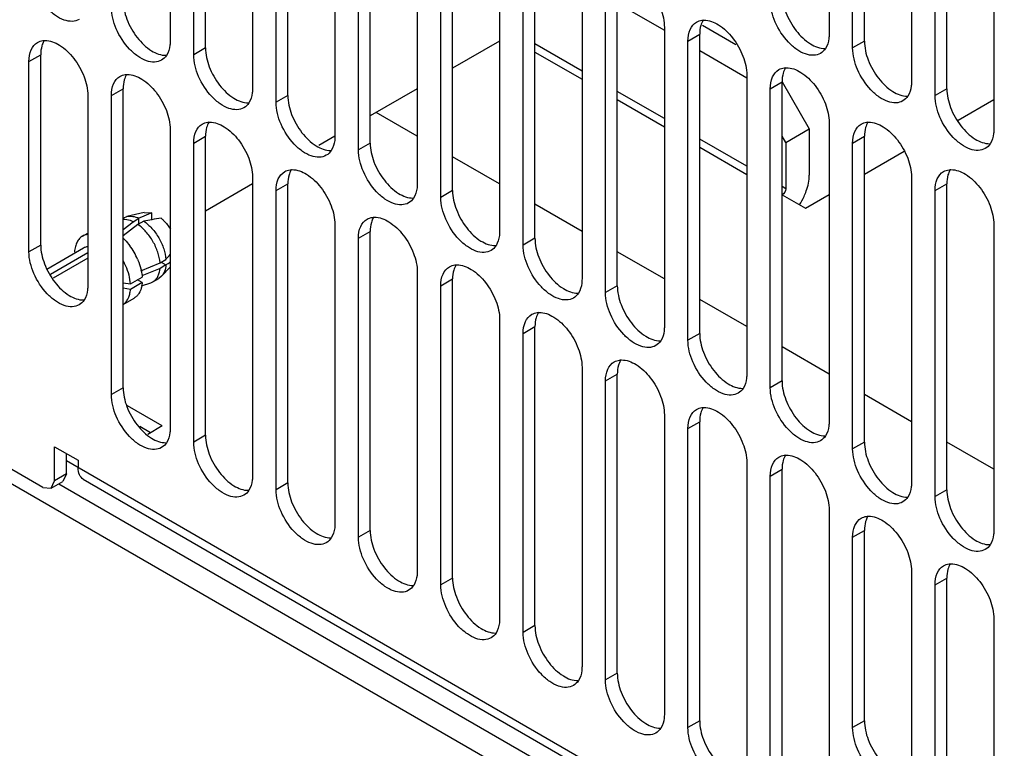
# Model space of a CAD drawing. Header units: millimetres. Extents: x 121 to 939, y 378 to 1102.
# Tile 3 of 19: x 160 to 219, y 454 to 498. Entities that reach past the tile are written whole.
import ezdxf

# ---------------------------------------------------------------- set-up
doc = ezdxf.new("R2010")
doc.units = ezdxf.units.MM
doc.header["$LTSCALE"] = 96.263008
doc.layers.get('0').update_dxf_attribs({"linetype": 'CONTINUOUS'})

msp = doc.modelspace()

# ---------------------------------------------------------------- linework, layer by layer
at = {"color": 7, "linetype": 'Continuous'}
for p, q in [((208.464, 514.939), (208.464, 496.976)), ((168.866, 514.53), (168.866, 496.567)), ((170.28, 495.75), (170.28, 513.713)), ((170.988, 496.159), (170.988, 514.122)), ((173.816, 511.672), (173.816, 493.709)), ((175.937, 493.301), (175.937, 511.264)), ((175.23, 492.893), (175.23, 510.856)), ((178.766, 508.815), (178.766, 490.851)), ((180.887, 490.443), (180.887, 508.406)), ((180.18, 490.035), (180.18, 507.998)), ((210.586, 496.567), (210.586, 507.998)), ((209.879, 496.159), (209.879, 507.59)), ((183.716, 505.957), (183.716, 487.994)), ((185.837, 487.586), (185.837, 505.549)), ((213.414, 505.549), (213.414, 494.118)), ((185.13, 487.177), (185.13, 505.14)), ((214.828, 493.301), (214.828, 504.733)), ((215.535, 493.71), (215.535, 505.141)), ((188.665, 503.099), (188.665, 485.136)), ((190.787, 484.728), (190.787, 502.691)), ((218.364, 502.691), (218.364, 491.26)), ((190.08, 484.32), (190.08, 502.283)), ((193.615, 500.241), (193.615, 482.278)), ((195.029, 481.462), (195.029, 499.425)), ((195.736, 481.87), (195.736, 499.833)), ((195.736, 498.852), (198.565, 497.219)), ((198.565, 497.384), (198.565, 479.421)), ((200.862, 497.526), (202.86, 496.373)), ((188.665, 496.566), (185.837, 494.933)), ((199.979, 496.567), (200.686, 496.976)), ((199.979, 478.604), (199.979, 496.567)), ((200.686, 479.012), (200.686, 496.976)), ((210.586, 496.567), (209.879, 496.159)), ((170.988, 496.159), (170.28, 495.75)), ((193.615, 494.77), (190.787, 496.403)), ((190.787, 495.913), (193.615, 494.28)), ((200.686, 495.995), (203.515, 494.362)), ((160.381, 495.342), (161.088, 495.75)), ((160.381, 483.911), (160.381, 495.342)), ((161.088, 484.319), (161.088, 495.75)), ((203.515, 494.526), (203.515, 476.563)), ((204.929, 493.71), (205.636, 494.118)), ((205.636, 476.155), (205.636, 494.118)), ((205.639, 494.12), (207.27, 491.296)), ((165.331, 493.301), (166.038, 493.709)), ((166.038, 475.746), (166.038, 493.709)), ((183.716, 493.709), (180.887, 492.076)), ((198.565, 491.912), (195.736, 493.545)), ((204.929, 475.747), (204.929, 493.71)), ((215.535, 493.71), (214.828, 493.301)), ((163.916, 493.301), (163.916, 481.87)), ((165.331, 475.338), (165.331, 493.301)), ((175.937, 493.301), (175.23, 492.893)), ((195.736, 493.055), (198.565, 491.422)), ((216.218, 491.825), (218.356, 493.059)), ((183.716, 490.851), (181.24, 492.28)), ((168.866, 491.26), (168.866, 473.297)), ((205.855, 490.479), (207.27, 491.296)), ((207.27, 491.296), (207.27, 488.52)), ((208.464, 491.668), (208.464, 473.705)), ((170.28, 490.443), (170.988, 490.851)), ((170.988, 472.888), (170.988, 490.851)), ((178.766, 490.851), (177.791, 490.288)), ((203.515, 489.054), (200.686, 490.687)), ((205.855, 490.479), (205.636, 490.859)), ((209.879, 490.444), (210.586, 490.852)), ((210.586, 472.481), (210.586, 490.852)), ((170.28, 472.48), (170.28, 490.443)), ((180.887, 490.443), (180.18, 490.035)), ((200.686, 490.197), (203.515, 488.565)), ((205.855, 490.479), (205.855, 487.703)), ((209.879, 472.072), (209.879, 490.444)), ((210.586, 488.573), (212.972, 489.951)), ((188.665, 487.993), (185.837, 489.626)), ((173.816, 488.402), (173.816, 470.439)), ((213.414, 488.402), (213.414, 470.031)), ((173.816, 487.993), (170.988, 486.36)), ((175.23, 487.585), (175.937, 487.994)), ((175.23, 469.622), (175.23, 487.585)), ((175.937, 470.031), (175.937, 487.994)), ((185.837, 487.586), (185.13, 487.177)), ((205.855, 487.703), (205.636, 487.83)), ((214.828, 487.586), (215.535, 487.994)), ((214.828, 469.215), (214.828, 487.586)), ((215.535, 469.623), (215.535, 487.994)), ((205.643, 487.336), (207.043, 486.528)), ((207.043, 486.528), (208.464, 487.348)), ((193.615, 485.135), (190.787, 486.768)), ((166.038, 485.927), (166.084, 485.954)), ((166.084, 485.954), (166.272, 486.029)), ((167.3, 486.281), (166.272, 486.029)), ((166.639, 485.72), (166.992, 485.924)), ((166.992, 485.597), (166.992, 485.924)), ((167.3, 486.281), (167.756, 486.254)), ((167.756, 485.84), (167.756, 486.254)), ((166.038, 485.256), (166.639, 485.72)), ((166.922, 485.556), (166.038, 484.875)), ((167.275, 485.761), (166.922, 485.556)), ((178.766, 485.544), (178.766, 467.581)), ((218.364, 485.545), (218.364, 467.173)), ((163.608, 484.854), (163.916, 485.032)), ((180.18, 484.728), (180.887, 485.136)), ((180.18, 466.765), (180.18, 484.728)), ((180.887, 467.173), (180.887, 485.136)), ((190.787, 484.728), (190.08, 484.32)), ((161.088, 484.319), (160.381, 483.911)), ((161.456, 482.878), (163.666, 484.154)), ((161.676, 482.567), (163.916, 483.861)), ((163.916, 483.534), (161.84, 482.335)), ((163.12, 483.922), (163.15, 483.856)), ((168.258, 483.241), (168.612, 483.445)), ((198.565, 482.278), (195.736, 483.911)), ((167.111, 482.769), (168.258, 483.241)), ((168.258, 482.914), (167.172, 482.467)), ((168.612, 483.119), (168.258, 482.914)), ((168.329, 483.282), (168.612, 483.119)), ((168.866, 482.988), (168.343, 482.442)), ((137.753, 482.441), (303.217, 386.912)), ((166.481, 481.981), (167.188, 482.389)), ((167.188, 482.063), (166.905, 482.226)), ((167.83, 482.113), (168.184, 482.317)), ((168.343, 482.442), (168.184, 482.317)), ((183.716, 482.686), (183.716, 464.723)), ((185.13, 481.87), (185.837, 482.278)), ((185.837, 464.315), (185.837, 482.278)), ((166.038, 482.05), (166.481, 481.981)), ((166.481, 481.655), (166.038, 481.724)), ((167.188, 482.063), (166.481, 481.655)), ((167.136, 481.867), (167.699, 482.054)), ((167.699, 482.054), (167.83, 482.113)), ((185.13, 463.907), (185.13, 481.87)), ((195.736, 481.87), (195.029, 481.462)), ((166.038, 480.749), (166.7, 481.131)), ((203.515, 479.42), (200.686, 481.053)), ((188.665, 479.829), (188.665, 461.866)), ((190.08, 479.012), (190.787, 479.421)), ((190.787, 461.458), (190.787, 479.421)), ((190.08, 461.049), (190.08, 479.012)), ((200.686, 479.012), (199.979, 478.604)), ((208.464, 476.562), (205.636, 478.195)), ((193.615, 476.971), (193.615, 459.008)), ((195.029, 476.155), (195.736, 476.563)), ((195.736, 458.6), (195.736, 476.563)), ((166.038, 475.746), (165.331, 475.338)), ((195.029, 458.192), (195.029, 476.155)), ((205.636, 476.155), (204.929, 475.747)), ((213.414, 473.705), (210.586, 475.338)), ((168.391, 473.448), (166.304, 474.653)), ((198.565, 474.113), (198.565, 456.15)), ((167.684, 473.04), (167.036, 473.414)), ((168.391, 473.448), (167.523, 472.947)), ((199.979, 473.297), (200.686, 473.705)), ((200.686, 455.742), (200.686, 473.705)), ((170.988, 472.888), (170.28, 472.48)), ((199.979, 455.334), (199.979, 473.297)), ((161.214, 469.754), (157.022, 472.174)), ((161.921, 472.203), (163.335, 471.387)), ((161.921, 470.162), (161.921, 472.203)), ((210.586, 472.481), (209.879, 472.072)), ((218.364, 470.847), (215.535, 472.48)), ((162.628, 470.57), (162.628, 471.795)), ((209.045, 444.547), (162.628, 471.346)), ((163.335, 471.387), (163.335, 470.937)), ((203.515, 471.256), (203.515, 453.293)), ((162.628, 470.57), (161.921, 470.162)), ((162.628, 470.57), (162.421, 470.112)), ((204.929, 470.439), (205.636, 470.848)), ((204.929, 452.476), (204.929, 470.439)), ((205.636, 452.884), (205.636, 470.848)), ((161.714, 469.704), (161.921, 470.162)), ((161.714, 469.704), (162.421, 470.112)), ((162.179, 469.972), (210.442, 442.108)), ((163.646, 470.251), (209.356, 443.861)), ((175.937, 470.031), (175.23, 469.622)), ((161.214, 469.754), (161.714, 469.704)), ((215.535, 469.623), (214.828, 469.215)), ((208.464, 468.398), (208.464, 450.435)), ((180.887, 467.173), (180.18, 466.765)), ((209.879, 466.765), (210.586, 467.173)), ((210.586, 455.742), (210.586, 467.173)), ((209.879, 455.334), (209.879, 466.765)), ((213.414, 464.724), (213.414, 453.293)), ((185.837, 464.315), (185.13, 463.907)), ((214.828, 463.907), (215.535, 464.316)), ((214.828, 452.476), (214.828, 463.907)), ((215.535, 452.885), (215.535, 464.316)), ((218.364, 461.866), (218.364, 450.435)), ((190.787, 461.458), (190.08, 461.049)), ((195.736, 458.6), (195.029, 458.192)), ((200.686, 455.742), (199.979, 455.334)), ((210.586, 455.742), (209.879, 455.334))]:
    msp.add_line(p, q, dxfattribs=at)
for centre, radius, start, end in [((203.351, 488.904), 3.975, 326.91713, 335.17853), ((175.649, 436.913), 49.56, 99.16449, 99.7281), ((173.962, 447.369), 38.969, 98.32246, 99.16385), ((163.152, 481.836), 4.097, 23.37676, 36.62299), ((130.267, 515.342), 49.877, 320.24521, 320.7047), ((162.488, 481.448), 4.05, 23.35182, 28.4945), ((148.793, 510.563), 33.852, 305.83444, 306.36747)]:
    msp.add_arc(centre, radius, start, end, dxfattribs=at)
for points, knots in [([(163.399, 497.872), (163.274, 497.8), (162.96, 497.719), (162.455, 497.82), (161.939, 498.102), (161.262, 498.702), (160.626, 499.685), (160.381, 500.611), (160.381, 501.057)], [0, 0, 0, 0, 0.08714, 0.186848, 0.304522, 0.438657, 0.730093, 1, 1, 1, 1]), ([(195.989, 500.686), (196.294, 500.691), (196.98, 500.416), (197.782, 499.623), (198.379, 498.573), (198.565, 497.768), (198.565, 497.384)], [0, 0, 0, 0, 0.203684, 0.462898, 0.74391, 1, 1, 1, 1]), ([(205.636, 499.425), (205.636, 499.04), (205.822, 498.234), (206.421, 497.183), (207.224, 496.39), (207.911, 496.116), (208.217, 496.123)], [0, 0, 0, 0, 0.256236, 0.53737, 0.796543, 1, 1, 1, 1]), ([(166.038, 499.016), (166.038, 498.632), (166.224, 497.825), (166.822, 496.774), (167.626, 495.981), (168.313, 495.707), (168.619, 495.714)], [0, 0, 0, 0, 0.256236, 0.53737, 0.796543, 1, 1, 1, 1]), ([(207.947, 495.831), (207.822, 495.759), (207.508, 495.679), (207.003, 495.78), (206.487, 496.061), (205.81, 496.662), (205.174, 497.644), (204.929, 498.57), (204.929, 499.017)], [0, 0, 0, 0, 0.08714, 0.186848, 0.304522, 0.438657, 0.730093, 1, 1, 1, 1]), ([(168.348, 495.422), (168.224, 495.35), (167.91, 495.27), (167.405, 495.371), (166.889, 495.653), (166.212, 496.253), (165.576, 497.236), (165.331, 498.161), (165.331, 498.608)], [0, 0, 0, 0, 0.08714, 0.186848, 0.304522, 0.438657, 0.730093, 1, 1, 1, 1]), ([(199.979, 496.567), (199.979, 496.806), (200.037, 497.25), (200.328, 497.614), (200.497, 497.712)], [0, 0, 0, 0, 0.550851, 1, 1, 1, 1]), ([(200.497, 497.712), (200.595, 497.768), (200.746, 497.817), (200.899, 497.828), (200.939, 497.829)], [0, 0, 0, 0, 0.739336, 1, 1, 1, 1]), ([(200.812, 497.659), (200.791, 497.61), (200.712, 497.39), (200.686, 497.154), (200.686, 496.976)], [0, 0, 0, 0, 0.230931, 1, 1, 1, 1]), ([(200.939, 497.829), (201.244, 497.834), (201.93, 497.558), (202.732, 496.766), (203.329, 495.715), (203.515, 494.91), (203.515, 494.526)], [0, 0, 0, 0, 0.203684, 0.462898, 0.74391, 1, 1, 1, 1]), ([(160.381, 495.342), (160.381, 495.581), (160.439, 496.024), (160.73, 496.389), (160.899, 496.486)], [0, 0, 0, 0, 0.550851, 1, 1, 1, 1]), ([(160.899, 496.486), (160.997, 496.543), (161.148, 496.592), (161.301, 496.603), (161.341, 496.603)], [0, 0, 0, 0, 0.739336, 1, 1, 1, 1]), ([(161.214, 496.434), (161.193, 496.385), (161.114, 496.165), (161.088, 495.929), (161.088, 495.75)], [0, 0, 0, 0, 0.230931, 1, 1, 1, 1]), ([(161.341, 496.603), (161.646, 496.608), (162.332, 496.333), (163.134, 495.54), (163.731, 494.49), (163.916, 493.685), (163.916, 493.301)], [0, 0, 0, 0, 0.203684, 0.462898, 0.74391, 1, 1, 1, 1]), ([(168.866, 496.567), (168.866, 496.484), (168.851, 496.189), (168.766, 495.89), (168.649, 495.711)], [0, 0, 0, 0, 0.277918, 1, 1, 1, 1]), ([(208.464, 496.976), (208.464, 496.893), (208.449, 496.598), (208.364, 496.299), (208.247, 496.12)], [0, 0, 0, 0, 0.277918, 1, 1, 1, 1]), ([(210.586, 496.567), (210.586, 496.183), (210.772, 495.377), (211.37, 494.325), (212.174, 493.532), (212.861, 493.259), (213.167, 493.265)], [0, 0, 0, 0, 0.256236, 0.53737, 0.796543, 1, 1, 1, 1]), ([(170.988, 496.159), (170.988, 495.774), (171.174, 494.968), (171.772, 493.916), (172.576, 493.123), (173.263, 492.85), (173.568, 492.856)], [0, 0, 0, 0, 0.256236, 0.53737, 0.796543, 1, 1, 1, 1]), ([(212.896, 492.974), (212.771, 492.902), (212.458, 492.821), (211.953, 492.922), (211.437, 493.204), (210.76, 493.804), (210.124, 494.787), (209.879, 495.713), (209.879, 496.159)], [0, 0, 0, 0, 0.08714, 0.186848, 0.304522, 0.438657, 0.730093, 1, 1, 1, 1]), ([(173.298, 492.565), (173.173, 492.493), (172.86, 492.412), (172.355, 492.513), (171.839, 492.795), (171.162, 493.395), (170.526, 494.378), (170.28, 495.304), (170.28, 495.75)], [0, 0, 0, 0, 0.08714, 0.186848, 0.304522, 0.438657, 0.730093, 1, 1, 1, 1]), ([(204.929, 493.71), (204.929, 493.948), (204.987, 494.392), (205.278, 494.757), (205.447, 494.854)], [0, 0, 0, 0, 0.550851, 1, 1, 1, 1]), ([(205.447, 494.854), (205.545, 494.911), (205.696, 494.96), (205.849, 494.97), (205.888, 494.971)], [0, 0, 0, 0, 0.739336, 1, 1, 1, 1]), ([(205.762, 494.802), (205.741, 494.752), (205.662, 494.533), (205.636, 494.297), (205.636, 494.118)], [0, 0, 0, 0, 0.230931, 1, 1, 1, 1]), ([(205.888, 494.971), (206.194, 494.976), (206.88, 494.701), (207.682, 493.908), (208.279, 492.857), (208.464, 492.052), (208.464, 491.668)], [0, 0, 0, 0, 0.203684, 0.462898, 0.74391, 1, 1, 1, 1]), ([(165.331, 493.301), (165.331, 493.54), (165.389, 493.983), (165.68, 494.348), (165.849, 494.445)], [0, 0, 0, 0, 0.550851, 1, 1, 1, 1]), ([(165.849, 494.445), (165.947, 494.502), (166.097, 494.551), (166.25, 494.561), (166.29, 494.562)], [0, 0, 0, 0, 0.739336, 1, 1, 1, 1]), ([(166.164, 494.393), (166.142, 494.343), (166.064, 494.124), (166.038, 493.888), (166.038, 493.709)], [0, 0, 0, 0, 0.230931, 1, 1, 1, 1]), ([(166.29, 494.562), (166.596, 494.567), (167.281, 494.292), (168.084, 493.499), (168.681, 492.449), (168.866, 491.644), (168.866, 491.26)], [0, 0, 0, 0, 0.203684, 0.462898, 0.74391, 1, 1, 1, 1]), ([(213.414, 494.118), (213.414, 494.036), (213.399, 493.74), (213.314, 493.441), (213.196, 493.262)], [0, 0, 0, 0, 0.277918, 1, 1, 1, 1]), ([(173.816, 493.709), (173.816, 493.627), (173.801, 493.332), (173.715, 493.033), (173.598, 492.854)], [0, 0, 0, 0, 0.277918, 1, 1, 1, 1]), ([(215.535, 493.71), (215.535, 493.325), (215.722, 492.519), (216.32, 491.467), (217.124, 490.674), (217.811, 490.401), (218.116, 490.407)], [0, 0, 0, 0, 0.256236, 0.53737, 0.796543, 1, 1, 1, 1]), ([(178.248, 489.707), (178.123, 489.635), (177.809, 489.554), (177.304, 489.655), (176.788, 489.937), (176.112, 490.538), (175.476, 491.52), (175.23, 492.446), (175.23, 492.893)], [0, 0, 0, 0, 0.08714, 0.186848, 0.304522, 0.438657, 0.730093, 1, 1, 1, 1]), ([(175.937, 493.301), (175.937, 492.916), (176.123, 492.11), (176.722, 491.058), (177.526, 490.266), (178.213, 489.992), (178.518, 489.998)], [0, 0, 0, 0, 0.256236, 0.53737, 0.796543, 1, 1, 1, 1]), ([(217.846, 490.116), (217.721, 490.044), (217.408, 489.963), (216.903, 490.064), (216.387, 490.346), (215.71, 490.946), (215.074, 491.929), (214.828, 492.855), (214.828, 493.301)], [0, 0, 0, 0, 0.08714, 0.186848, 0.304522, 0.438657, 0.730093, 1, 1, 1, 1]), ([(170.798, 491.587), (170.896, 491.644), (171.047, 491.693), (171.2, 491.704), (171.24, 491.704)], [0, 0, 0, 0, 0.739336, 1, 1, 1, 1]), ([(171.24, 491.704), (171.546, 491.709), (172.231, 491.434), (173.034, 490.641), (173.631, 489.591), (173.816, 488.786), (173.816, 488.402)], [0, 0, 0, 0, 0.203684, 0.462898, 0.74391, 1, 1, 1, 1]), ([(210.396, 491.588), (210.495, 491.645), (210.645, 491.694), (210.798, 491.704), (210.838, 491.705)], [0, 0, 0, 0, 0.739336, 1, 1, 1, 1]), ([(210.838, 491.705), (211.144, 491.71), (211.829, 491.435), (212.632, 490.642), (213.229, 489.591), (213.414, 488.787), (213.414, 488.402)], [0, 0, 0, 0, 0.203684, 0.462898, 0.74391, 1, 1, 1, 1]), ([(170.28, 490.443), (170.28, 490.682), (170.338, 491.126), (170.63, 491.49), (170.798, 491.587)], [0, 0, 0, 0, 0.550851, 1, 1, 1, 1]), ([(171.113, 491.535), (171.092, 491.486), (171.014, 491.266), (170.988, 491.03), (170.988, 490.851)], [0, 0, 0, 0, 0.230931, 1, 1, 1, 1]), ([(209.879, 490.444), (209.879, 490.682), (209.936, 491.126), (210.228, 491.491), (210.396, 491.588)], [0, 0, 0, 0, 0.550851, 1, 1, 1, 1]), ([(210.712, 491.536), (210.69, 491.486), (210.612, 491.267), (210.586, 491.031), (210.586, 490.852)], [0, 0, 0, 0, 0.230931, 1, 1, 1, 1]), ([(218.364, 491.26), (218.364, 491.178), (218.349, 490.883), (218.263, 490.584), (218.146, 490.405)], [0, 0, 0, 0, 0.277918, 1, 1, 1, 1]), ([(178.766, 490.851), (178.766, 490.769), (178.75, 490.474), (178.665, 490.175), (178.548, 489.996)], [0, 0, 0, 0, 0.277918, 1, 1, 1, 1]), ([(183.198, 486.849), (183.073, 486.777), (182.759, 486.697), (182.254, 486.798), (181.738, 487.079), (181.061, 487.68), (180.426, 488.663), (180.18, 489.588), (180.18, 490.035)], [0, 0, 0, 0, 0.08714, 0.186848, 0.304522, 0.438657, 0.730093, 1, 1, 1, 1]), ([(180.887, 490.443), (180.887, 490.059), (181.073, 489.252), (181.672, 488.201), (182.475, 487.408), (183.163, 487.134), (183.468, 487.141)], [0, 0, 0, 0, 0.256236, 0.53737, 0.796543, 1, 1, 1, 1]), ([(175.23, 487.585), (175.23, 487.824), (175.288, 488.268), (175.579, 488.632), (175.748, 488.73)], [0, 0, 0, 0, 0.550851, 1, 1, 1, 1]), ([(175.748, 488.73), (175.846, 488.786), (175.997, 488.835), (176.15, 488.846), (176.19, 488.847)], [0, 0, 0, 0, 0.739336, 1, 1, 1, 1]), ([(176.19, 488.847), (176.495, 488.852), (177.181, 488.577), (177.983, 487.784), (178.58, 486.733), (178.766, 485.928), (178.766, 485.544)], [0, 0, 0, 0, 0.203684, 0.462898, 0.74391, 1, 1, 1, 1]), ([(214.828, 487.586), (214.828, 487.825), (214.886, 488.268), (215.178, 488.633), (215.346, 488.73)], [0, 0, 0, 0, 0.550851, 1, 1, 1, 1]), ([(215.346, 488.73), (215.444, 488.787), (215.595, 488.836), (215.748, 488.847), (215.788, 488.847)], [0, 0, 0, 0, 0.739336, 1, 1, 1, 1]), ([(215.788, 488.847), (216.093, 488.852), (216.779, 488.577), (217.581, 487.784), (218.178, 486.734), (218.364, 485.929), (218.364, 485.545)], [0, 0, 0, 0, 0.203684, 0.462898, 0.74391, 1, 1, 1, 1]), ([(176.063, 488.677), (176.042, 488.628), (175.964, 488.408), (175.937, 488.173), (175.937, 487.994)], [0, 0, 0, 0, 0.230931, 1, 1, 1, 1]), ([(206.958, 487.235), (207.008, 487.343), (207.175, 487.752), (207.27, 488.196), (207.27, 488.52)], [0, 0, 0, 0, 0.267205, 1, 1, 1, 1]), ([(215.661, 488.678), (215.64, 488.629), (215.562, 488.409), (215.535, 488.173), (215.535, 487.994)], [0, 0, 0, 0, 0.230931, 1, 1, 1, 1]), ([(183.716, 487.994), (183.716, 487.911), (183.7, 487.616), (183.615, 487.317), (183.498, 487.138)], [0, 0, 0, 0, 0.277918, 1, 1, 1, 1]), ([(185.837, 487.586), (185.837, 487.201), (186.023, 486.395), (186.621, 485.343), (187.425, 484.55), (188.112, 484.277), (188.418, 484.283)], [0, 0, 0, 0, 0.256236, 0.53737, 0.796543, 1, 1, 1, 1]), ([(188.147, 483.992), (188.023, 483.92), (187.709, 483.839), (187.204, 483.94), (186.688, 484.222), (186.011, 484.822), (185.375, 485.805), (185.13, 486.731), (185.13, 487.177)], [0, 0, 0, 0, 0.08714, 0.186848, 0.304522, 0.438657, 0.730093, 1, 1, 1, 1]), ([(166.639, 485.72), (166.587, 485.744), (166.394, 485.823), (166.18, 485.859), (166.029, 485.844)], [0, 0, 0, 0, 0.274723, 1, 1, 1, 1]), ([(166.272, 486.029), (166.383, 486.056), (166.636, 486.06), (166.873, 485.98), (166.992, 485.924)], [0, 0, 0, 0, 0.464049, 1, 1, 1, 1]), ([(167.756, 486.254), (167.692, 486.228), (167.437, 486.121), (167.183, 486.009), (166.992, 485.924)], [0, 0, 0, 0, 0.24818, 1, 1, 1, 1]), ([(168.322, 485.928), (168.374, 485.883), (168.585, 485.689), (168.763, 485.461), (168.879, 485.277)], [0, 0, 0, 0, 0.239447, 1, 1, 1, 1]), ([(180.18, 484.728), (180.18, 484.966), (180.238, 485.41), (180.529, 485.775), (180.698, 485.872)], [0, 0, 0, 0, 0.550851, 1, 1, 1, 1]), ([(180.698, 485.872), (180.796, 485.929), (180.947, 485.978), (181.1, 485.988), (181.14, 485.989)], [0, 0, 0, 0, 0.739336, 1, 1, 1, 1]), ([(181.013, 485.82), (180.992, 485.77), (180.913, 485.551), (180.887, 485.315), (180.887, 485.136)], [0, 0, 0, 0, 0.230931, 1, 1, 1, 1]), ([(181.14, 485.989), (181.445, 485.994), (182.131, 485.719), (182.933, 484.926), (183.53, 483.876), (183.716, 483.071), (183.716, 482.686)], [0, 0, 0, 0, 0.203684, 0.462898, 0.74391, 1, 1, 1, 1]), ([(168.258, 483.241), (168.241, 483.46), (168.14, 483.912), (167.85, 484.549), (167.444, 485.119), (167.103, 485.432), (166.922, 485.556)], [0, 0, 0, 0, 0.240113, 0.500001, 0.759889, 1, 1, 1, 1]), ([(167.275, 485.761), (167.456, 485.636), (167.797, 485.323), (168.204, 484.753), (168.494, 484.116), (168.595, 483.664), (168.612, 483.445)], [0, 0, 0, 0, 0.240111, 0.499999, 0.759887, 1, 1, 1, 1]), ([(163.608, 484.854), (163.538, 484.813), (163.406, 484.707), (163.257, 484.489), (163.158, 484.221), (163.128, 484.025), (163.12, 483.922)], [0, 0, 0, 0, 0.222476, 0.45772, 0.715239, 1, 1, 1, 1]), ([(163.904, 484.955), (163.877, 484.951), (163.775, 484.931), (163.675, 484.893), (163.608, 484.854)], [0, 0, 0, 0, 0.255836, 1, 1, 1, 1]), ([(166.045, 484.732), (166.08, 484.698), (166.221, 484.556), (166.35, 484.402), (166.44, 484.28)], [0, 0, 0, 0, 0.244381, 1, 1, 1, 1]), ([(188.665, 485.136), (188.665, 485.054), (188.65, 484.759), (188.565, 484.46), (188.448, 484.28)], [0, 0, 0, 0, 0.277918, 1, 1, 1, 1]), ([(190.787, 484.728), (190.787, 484.343), (190.973, 483.537), (191.571, 482.485), (192.375, 481.693), (193.062, 481.419), (193.368, 481.425)], [0, 0, 0, 0, 0.256236, 0.53737, 0.796543, 1, 1, 1, 1]), ([(161.088, 484.319), (161.088, 483.934), (161.274, 483.128), (161.873, 482.077), (162.676, 481.284), (163.364, 481.01), (163.669, 481.017)], [0, 0, 0, 0, 0.256236, 0.53737, 0.796543, 1, 1, 1, 1]), ([(163.666, 484.154), (163.684, 484.164), (163.761, 484.203), (163.846, 484.225), (163.91, 484.232)], [0, 0, 0, 0, 0.246011, 1, 1, 1, 1]), ([(193.097, 481.134), (192.972, 481.062), (192.659, 480.981), (192.154, 481.082), (191.638, 481.364), (190.961, 481.964), (190.325, 482.947), (190.08, 483.873), (190.08, 484.32)], [0, 0, 0, 0, 0.08714, 0.186848, 0.304522, 0.438657, 0.730093, 1, 1, 1, 1]), ([(163.399, 480.725), (163.274, 480.653), (162.96, 480.573), (162.455, 480.674), (161.939, 480.955), (161.262, 481.556), (160.626, 482.539), (160.381, 483.464), (160.381, 483.911)], [0, 0, 0, 0, 0.08714, 0.186848, 0.304522, 0.438657, 0.730093, 1, 1, 1, 1]), ([(166.913, 483.462), (166.938, 483.404), (167.029, 483.177), (167.099, 482.94), (167.136, 482.762)], [0, 0, 0, 0, 0.256943, 1, 1, 1, 1]), ([(166.481, 481.981), (166.468, 482.159), (166.404, 482.526), (166.282, 482.877), (166.205, 483.054)], [0, 0, 0, 0, 0.481285, 1, 1, 1, 1]), ([(167.83, 482.113), (167.891, 482.148), (168.005, 482.239), (168.135, 482.426), (168.223, 482.657), (168.251, 482.826), (168.258, 482.914)], [0, 0, 0, 0, 0.223123, 0.458664, 0.715957, 1, 1, 1, 1]), ([(168.612, 483.119), (168.6, 482.987), (168.552, 482.742), (168.422, 482.525), (168.343, 482.442)], [0, 0, 0, 0, 0.535952, 1, 1, 1, 1]), ([(185.13, 481.87), (185.13, 482.109), (185.188, 482.552), (185.479, 482.917), (185.648, 483.014)], [0, 0, 0, 0, 0.550851, 1, 1, 1, 1]), ([(185.648, 483.014), (185.746, 483.071), (185.897, 483.12), (186.049, 483.131), (186.089, 483.131)], [0, 0, 0, 0, 0.739336, 1, 1, 1, 1]), ([(185.963, 482.962), (185.941, 482.913), (185.863, 482.693), (185.837, 482.457), (185.837, 482.278)], [0, 0, 0, 0, 0.230931, 1, 1, 1, 1]), ([(186.089, 483.131), (186.395, 483.136), (187.081, 482.861), (187.883, 482.068), (188.48, 481.018), (188.665, 480.213), (188.665, 479.829)], [0, 0, 0, 0, 0.203684, 0.462898, 0.74391, 1, 1, 1, 1]), ([(167.136, 482.762), (167.142, 482.73), (167.166, 482.607), (167.181, 482.482), (167.188, 482.389)], [0, 0, 0, 0, 0.256786, 1, 1, 1, 1]), ([(193.615, 482.278), (193.615, 482.196), (193.6, 481.901), (193.515, 481.602), (193.397, 481.423)], [0, 0, 0, 0, 0.277918, 1, 1, 1, 1]), ([(163.916, 481.87), (163.916, 481.787), (163.901, 481.492), (163.816, 481.193), (163.699, 481.014)], [0, 0, 0, 0, 0.277918, 1, 1, 1, 1]), ([(166.047, 480.757), (166.109, 480.8), (166.227, 480.909), (166.358, 481.119), (166.446, 481.373), (166.473, 481.558), (166.481, 481.655)], [0, 0, 0, 0, 0.222476, 0.458838, 0.716723, 1, 1, 1, 1]), ([(167.159, 481.848), (167.128, 481.696), (167.051, 481.478), (166.868, 481.248), (166.758, 481.164), (166.7, 481.131)], [0, 0, 0, 0, 0.531135, 0.770193, 1, 1, 1, 1]), ([(167.188, 482.063), (167.187, 482.044), (167.18, 481.972), (167.169, 481.901), (167.159, 481.848)], [0, 0, 0, 0, 0.25617, 1, 1, 1, 1]), ([(195.736, 481.87), (195.736, 481.485), (195.922, 480.679), (196.521, 479.628), (197.325, 478.835), (198.012, 478.561), (198.317, 478.568)], [0, 0, 0, 0, 0.256236, 0.53737, 0.796543, 1, 1, 1, 1]), ([(198.047, 478.276), (197.922, 478.204), (197.608, 478.124), (197.103, 478.225), (196.587, 478.506), (195.911, 479.107), (195.275, 480.09), (195.029, 481.015), (195.029, 481.462)], [0, 0, 0, 0, 0.08714, 0.186848, 0.304522, 0.438657, 0.730093, 1, 1, 1, 1]), ([(190.08, 479.012), (190.08, 479.251), (190.137, 479.695), (190.429, 480.059), (190.597, 480.157)], [0, 0, 0, 0, 0.550851, 1, 1, 1, 1]), ([(190.597, 480.157), (190.695, 480.213), (190.846, 480.262), (190.999, 480.273), (191.039, 480.274)], [0, 0, 0, 0, 0.739336, 1, 1, 1, 1]), ([(190.913, 480.104), (190.891, 480.055), (190.813, 479.835), (190.787, 479.6), (190.787, 479.421)], [0, 0, 0, 0, 0.230931, 1, 1, 1, 1]), ([(191.039, 480.274), (191.345, 480.279), (192.03, 480.003), (192.833, 479.211), (193.43, 478.16), (193.615, 477.355), (193.615, 476.971)], [0, 0, 0, 0, 0.203684, 0.462898, 0.74391, 1, 1, 1, 1]), ([(198.565, 479.421), (198.565, 479.338), (198.55, 479.043), (198.464, 478.744), (198.347, 478.565)], [0, 0, 0, 0, 0.277918, 1, 1, 1, 1]), ([(200.686, 479.012), (200.686, 478.628), (200.872, 477.822), (201.471, 476.77), (202.275, 475.977), (202.962, 475.704), (203.267, 475.71)], [0, 0, 0, 0, 0.256236, 0.53737, 0.796543, 1, 1, 1, 1]), ([(202.997, 475.419), (202.872, 475.347), (202.558, 475.266), (202.053, 475.367), (201.537, 475.649), (200.86, 476.249), (200.225, 477.232), (199.979, 478.158), (199.979, 478.604)], [0, 0, 0, 0, 0.08714, 0.186848, 0.304522, 0.438657, 0.730093, 1, 1, 1, 1]), ([(195.029, 476.155), (195.029, 476.393), (195.087, 476.837), (195.379, 477.202), (195.547, 477.299)], [0, 0, 0, 0, 0.550851, 1, 1, 1, 1]), ([(195.547, 477.299), (195.645, 477.356), (195.796, 477.405), (195.949, 477.415), (195.989, 477.416)], [0, 0, 0, 0, 0.739336, 1, 1, 1, 1]), ([(195.862, 477.247), (195.841, 477.197), (195.763, 476.978), (195.736, 476.742), (195.736, 476.563)], [0, 0, 0, 0, 0.230931, 1, 1, 1, 1]), ([(195.989, 477.416), (196.294, 477.421), (196.98, 477.146), (197.782, 476.353), (198.379, 475.302), (198.565, 474.498), (198.565, 474.113)], [0, 0, 0, 0, 0.203684, 0.462898, 0.74391, 1, 1, 1, 1]), ([(203.515, 476.563), (203.515, 476.481), (203.499, 476.185), (203.414, 475.887), (203.297, 475.707)], [0, 0, 0, 0, 0.277918, 1, 1, 1, 1]), ([(166.038, 475.746), (166.038, 475.361), (166.224, 474.554), (166.823, 473.502), (167.628, 472.709), (168.316, 472.437), (168.621, 472.444)], [0, 0, 0, 0, 0.256308, 0.537524, 0.796653, 1, 1, 1, 1]), ([(207.947, 472.561), (207.822, 472.489), (207.508, 472.408), (207.003, 472.509), (206.487, 472.791), (205.81, 473.391), (205.174, 474.374), (204.929, 475.3), (204.929, 475.747)], [0, 0, 0, 0, 0.08714, 0.186848, 0.304522, 0.438657, 0.730093, 1, 1, 1, 1]), ([(205.636, 476.155), (205.636, 475.77), (205.822, 474.964), (206.421, 473.912), (207.224, 473.12), (207.911, 472.846), (208.217, 472.852)], [0, 0, 0, 0, 0.256236, 0.53737, 0.796543, 1, 1, 1, 1]), ([(168.348, 472.152), (168.224, 472.08), (167.91, 471.999), (167.405, 472.101), (166.889, 472.382), (166.212, 472.983), (165.576, 473.965), (165.331, 474.891), (165.331, 475.338)], [0, 0, 0, 0, 0.087137, 0.186843, 0.304516, 0.438651, 0.730114, 1, 1, 1, 1]), ([(200.497, 474.441), (200.595, 474.498), (200.746, 474.547), (200.899, 474.558), (200.939, 474.558)], [0, 0, 0, 0, 0.739336, 1, 1, 1, 1]), ([(200.939, 474.558), (201.244, 474.563), (201.93, 474.288), (202.732, 473.495), (203.329, 472.445), (203.515, 471.64), (203.515, 471.256)], [0, 0, 0, 0, 0.203684, 0.462898, 0.74391, 1, 1, 1, 1]), ([(199.979, 473.297), (199.979, 473.536), (200.037, 473.979), (200.328, 474.344), (200.497, 474.441)], [0, 0, 0, 0, 0.550851, 1, 1, 1, 1]), ([(200.812, 474.389), (200.791, 474.34), (200.712, 474.12), (200.686, 473.884), (200.686, 473.705)], [0, 0, 0, 0, 0.230931, 1, 1, 1, 1]), ([(208.464, 473.705), (208.464, 473.623), (208.449, 473.328), (208.364, 473.029), (208.247, 472.85)], [0, 0, 0, 0, 0.277918, 1, 1, 1, 1]), ([(168.866, 473.297), (168.866, 473.214), (168.851, 472.92), (168.766, 472.622), (168.65, 472.443)], [0, 0, 0, 0, 0.277816, 1, 1, 1, 1]), ([(170.988, 472.888), (170.988, 472.503), (171.174, 471.696), (171.773, 470.644), (172.578, 469.852), (173.265, 469.579), (173.571, 469.586)], [0, 0, 0, 0, 0.256308, 0.537524, 0.796653, 1, 1, 1, 1]), ([(173.298, 469.294), (173.173, 469.222), (172.86, 469.142), (172.355, 469.243), (171.839, 469.525), (171.162, 470.125), (170.526, 471.108), (170.28, 472.033), (170.28, 472.48)], [0, 0, 0, 0, 0.087137, 0.186843, 0.304516, 0.438651, 0.730114, 1, 1, 1, 1]), ([(210.586, 472.481), (210.586, 472.096), (210.772, 471.29), (211.37, 470.238), (212.174, 469.445), (212.861, 469.172), (213.167, 469.178)], [0, 0, 0, 0, 0.256236, 0.53737, 0.796543, 1, 1, 1, 1]), ([(204.929, 470.439), (204.929, 470.678), (204.987, 471.122), (205.278, 471.486), (205.447, 471.584)], [0, 0, 0, 0, 0.550851, 1, 1, 1, 1]), ([(205.447, 471.584), (205.545, 471.64), (205.696, 471.689), (205.849, 471.7), (205.888, 471.701)], [0, 0, 0, 0, 0.739336, 1, 1, 1, 1]), ([(205.888, 471.701), (206.194, 471.706), (206.88, 471.43), (207.682, 470.638), (208.279, 469.587), (208.464, 468.782), (208.464, 468.398)], [0, 0, 0, 0, 0.203684, 0.462898, 0.74391, 1, 1, 1, 1]), ([(212.896, 468.887), (212.771, 468.815), (212.458, 468.734), (211.953, 468.835), (211.437, 469.117), (210.76, 469.717), (210.124, 470.7), (209.879, 471.626), (209.879, 472.072)], [0, 0, 0, 0, 0.08714, 0.186848, 0.304522, 0.438657, 0.730093, 1, 1, 1, 1]), ([(205.762, 471.531), (205.741, 471.482), (205.662, 471.262), (205.636, 471.026), (205.636, 470.848)], [0, 0, 0, 0, 0.230931, 1, 1, 1, 1]), ([(163.646, 470.251), (163.545, 470.309), (163.37, 470.528), (163.335, 470.794), (163.335, 470.937)], [0, 0, 0, 0, 0.449165, 1, 1, 1, 1]), ([(173.816, 470.439), (173.816, 470.357), (173.801, 470.062), (173.716, 469.764), (173.6, 469.585)], [0, 0, 0, 0, 0.277816, 1, 1, 1, 1]), ([(175.937, 470.031), (175.937, 469.646), (176.124, 468.839), (176.723, 467.787), (177.527, 466.994), (178.215, 466.721), (178.521, 466.728)], [0, 0, 0, 0, 0.256308, 0.537524, 0.796653, 1, 1, 1, 1]), ([(213.414, 470.031), (213.414, 469.949), (213.399, 469.654), (213.314, 469.355), (213.196, 469.176)], [0, 0, 0, 0, 0.277918, 1, 1, 1, 1]), ([(178.248, 466.437), (178.123, 466.365), (177.809, 466.284), (177.304, 466.385), (176.788, 466.667), (176.112, 467.267), (175.476, 468.25), (175.23, 469.176), (175.23, 469.622)], [0, 0, 0, 0, 0.087137, 0.186843, 0.304516, 0.438651, 0.730114, 1, 1, 1, 1]), ([(217.846, 466.029), (217.721, 465.957), (217.408, 465.876), (216.903, 465.977), (216.387, 466.259), (215.71, 466.86), (215.074, 467.842), (214.828, 468.768), (214.828, 469.215)], [0, 0, 0, 0, 0.08714, 0.186848, 0.304522, 0.438657, 0.730093, 1, 1, 1, 1]), ([(215.535, 469.623), (215.535, 469.238), (215.722, 468.432), (216.32, 467.38), (217.124, 466.588), (217.811, 466.314), (218.116, 466.32)], [0, 0, 0, 0, 0.256236, 0.53737, 0.796543, 1, 1, 1, 1]), ([(210.396, 467.909), (210.495, 467.966), (210.645, 468.015), (210.798, 468.026), (210.838, 468.026)], [0, 0, 0, 0, 0.739336, 1, 1, 1, 1]), ([(210.838, 468.026), (211.144, 468.031), (211.829, 467.756), (212.632, 466.964), (213.229, 465.913), (213.414, 465.108), (213.414, 464.724)], [0, 0, 0, 0, 0.203684, 0.462898, 0.74391, 1, 1, 1, 1]), ([(178.766, 467.581), (178.766, 467.499), (178.751, 467.205), (178.666, 466.907), (178.55, 466.728)], [0, 0, 0, 0, 0.277816, 1, 1, 1, 1]), ([(209.879, 466.765), (209.879, 467.004), (209.936, 467.448), (210.228, 467.812), (210.396, 467.909)], [0, 0, 0, 0, 0.550851, 1, 1, 1, 1]), ([(210.712, 467.857), (210.69, 467.808), (210.612, 467.588), (210.586, 467.352), (210.586, 467.173)], [0, 0, 0, 0, 0.230931, 1, 1, 1, 1]), ([(180.887, 467.173), (180.887, 466.788), (181.073, 465.981), (181.673, 464.929), (182.477, 464.136), (183.165, 463.863), (183.47, 463.87)], [0, 0, 0, 0, 0.256308, 0.537524, 0.796653, 1, 1, 1, 1]), ([(218.364, 467.173), (218.364, 467.091), (218.349, 466.796), (218.263, 466.497), (218.146, 466.318)], [0, 0, 0, 0, 0.277918, 1, 1, 1, 1]), ([(183.198, 463.579), (183.073, 463.507), (182.759, 463.426), (182.254, 463.527), (181.738, 463.809), (181.061, 464.41), (180.426, 465.392), (180.18, 466.318), (180.18, 466.765)], [0, 0, 0, 0, 0.087137, 0.186843, 0.304516, 0.438651, 0.730114, 1, 1, 1, 1]), ([(215.346, 465.052), (215.444, 465.108), (215.595, 465.157), (215.748, 465.168), (215.788, 465.169)], [0, 0, 0, 0, 0.739336, 1, 1, 1, 1]), ([(215.788, 465.169), (216.093, 465.174), (216.779, 464.899), (217.581, 464.106), (218.178, 463.055), (218.364, 462.25), (218.364, 461.866)], [0, 0, 0, 0, 0.203684, 0.462898, 0.74391, 1, 1, 1, 1]), ([(183.716, 464.723), (183.716, 464.641), (183.7, 464.347), (183.616, 464.049), (183.499, 463.87)], [0, 0, 0, 0, 0.277816, 1, 1, 1, 1]), ([(214.828, 463.907), (214.828, 464.146), (214.886, 464.59), (215.178, 464.954), (215.346, 465.052)], [0, 0, 0, 0, 0.550851, 1, 1, 1, 1]), ([(215.661, 464.999), (215.64, 464.95), (215.562, 464.73), (215.535, 464.495), (215.535, 464.316)], [0, 0, 0, 0, 0.230931, 1, 1, 1, 1]), ([(188.147, 460.721), (188.023, 460.649), (187.709, 460.569), (187.204, 460.67), (186.688, 460.951), (186.011, 461.552), (185.375, 462.535), (185.13, 463.46), (185.13, 463.907)], [0, 0, 0, 0, 0.087137, 0.186843, 0.304516, 0.438651, 0.730114, 1, 1, 1, 1]), ([(185.837, 464.315), (185.837, 463.93), (186.023, 463.123), (186.622, 462.071), (187.427, 461.279), (188.115, 461.006), (188.42, 461.013)], [0, 0, 0, 0, 0.256308, 0.537524, 0.796653, 1, 1, 1, 1]), ([(188.665, 461.866), (188.665, 461.784), (188.65, 461.489), (188.565, 461.191), (188.449, 461.012)], [0, 0, 0, 0, 0.277816, 1, 1, 1, 1]), ([(193.097, 457.864), (192.972, 457.792), (192.659, 457.711), (192.154, 457.812), (191.638, 458.094), (190.961, 458.694), (190.325, 459.677), (190.08, 460.603), (190.08, 461.049)], [0, 0, 0, 0, 0.087137, 0.186843, 0.304516, 0.438651, 0.730114, 1, 1, 1, 1]), ([(190.787, 461.458), (190.787, 461.073), (190.973, 460.266), (191.572, 459.214), (192.377, 458.421), (193.064, 458.148), (193.37, 458.155)], [0, 0, 0, 0, 0.256308, 0.537524, 0.796653, 1, 1, 1, 1]), ([(193.615, 459.008), (193.615, 458.926), (193.6, 458.632), (193.515, 458.334), (193.399, 458.155)], [0, 0, 0, 0, 0.277816, 1, 1, 1, 1]), ([(195.736, 458.6), (195.736, 458.215), (195.923, 457.408), (196.522, 456.356), (197.326, 455.563), (198.014, 455.29), (198.32, 455.297)], [0, 0, 0, 0, 0.256308, 0.537524, 0.796653, 1, 1, 1, 1]), ([(198.047, 455.006), (197.922, 454.934), (197.608, 454.853), (197.104, 454.954), (196.588, 455.236), (195.911, 455.836), (195.275, 456.819), (195.029, 457.745), (195.029, 458.192)], [0, 0, 0, 0, 0.087137, 0.186843, 0.304516, 0.438651, 0.730114, 1, 1, 1, 1]), ([(198.565, 456.15), (198.565, 456.068), (198.55, 455.774), (198.465, 455.476), (198.349, 455.297)], [0, 0, 0, 0, 0.277816, 1, 1, 1, 1]), ([(200.686, 455.742), (200.686, 455.357), (200.872, 454.55), (201.472, 453.498), (202.276, 452.706), (202.964, 452.433), (203.269, 452.44)], [0, 0, 0, 0, 0.256308, 0.537524, 0.796653, 1, 1, 1, 1]), ([(210.586, 455.742), (210.586, 455.357), (210.772, 454.55), (211.371, 453.498), (212.176, 452.706), (212.864, 452.433), (213.169, 452.44)], [0, 0, 0, 0, 0.256308, 0.537524, 0.796653, 1, 1, 1, 1]), ([(202.997, 452.148), (202.872, 452.076), (202.558, 451.996), (202.053, 452.097), (201.537, 452.378), (200.86, 452.979), (200.225, 453.962), (199.979, 454.887), (199.979, 455.334)], [0, 0, 0, 0, 0.087137, 0.186843, 0.304516, 0.438651, 0.730114, 1, 1, 1, 1]), ([(212.896, 452.148), (212.771, 452.076), (212.458, 451.996), (211.953, 452.097), (211.437, 452.379), (210.76, 452.979), (210.124, 453.962), (209.879, 454.887), (209.879, 455.334)], [0, 0, 0, 0, 0.087137, 0.186843, 0.304516, 0.438651, 0.730114, 1, 1, 1, 1])]:
    msp.add_open_spline(points, degree=3, knots=knots, dxfattribs=at)
for points in [[(200.907, 497.836), (200.87, 497.78), (200.838, 497.721), (200.812, 497.659)], [(161.309, 496.61), (161.272, 496.555), (161.24, 496.495), (161.214, 496.434)], [(208.247, 496.12), (208.171, 496.004), (208.067, 495.901), (207.947, 495.831)], [(168.649, 495.711), (168.573, 495.595), (168.469, 495.492), (168.348, 495.422)], [(205.857, 494.978), (205.82, 494.922), (205.788, 494.863), (205.762, 494.802)], [(166.258, 494.569), (166.222, 494.514), (166.19, 494.454), (166.164, 494.393)], [(213.196, 493.262), (213.12, 493.146), (213.017, 493.043), (212.896, 492.974)], [(173.598, 492.854), (173.522, 492.737), (173.418, 492.634), (173.298, 492.565)], [(171.208, 491.711), (171.171, 491.656), (171.14, 491.596), (171.113, 491.535)], [(210.806, 491.712), (210.77, 491.656), (210.738, 491.597), (210.712, 491.536)], [(178.548, 489.996), (178.472, 489.88), (178.368, 489.776), (178.248, 489.707)], [(218.146, 490.405), (218.07, 490.288), (217.966, 490.185), (217.846, 490.116)], [(176.158, 488.854), (176.121, 488.798), (176.09, 488.739), (176.063, 488.677)], [(215.756, 488.854), (215.719, 488.799), (215.688, 488.739), (215.661, 488.678)], [(205.855, 487.703), (205.855, 487.562), (205.766, 487.406), (205.643, 487.336)], [(183.498, 487.138), (183.422, 487.022), (183.318, 486.919), (183.198, 486.849)], [(181.108, 485.996), (181.071, 485.94), (181.039, 485.881), (181.013, 485.82)], [(188.448, 484.28), (188.372, 484.164), (188.268, 484.061), (188.147, 483.992)], [(186.058, 483.138), (186.021, 483.083), (185.989, 483.023), (185.963, 482.962)], [(193.397, 481.423), (193.321, 481.307), (193.217, 481.203), (193.097, 481.134)], [(163.699, 481.014), (163.623, 480.898), (163.519, 480.795), (163.399, 480.725)], [(191.007, 480.281), (190.97, 480.225), (190.939, 480.166), (190.913, 480.104)], [(198.347, 478.565), (198.271, 478.449), (198.167, 478.346), (198.047, 478.276)], [(195.957, 477.423), (195.92, 477.367), (195.889, 477.308), (195.862, 477.247)], [(203.297, 475.707), (203.221, 475.591), (203.117, 475.488), (202.997, 475.419)], [(200.907, 474.565), (200.87, 474.51), (200.838, 474.45), (200.812, 474.389)], [(208.247, 472.85), (208.171, 472.734), (208.067, 472.63), (207.947, 472.561)], [(168.65, 472.443), (168.574, 472.326), (168.469, 472.222), (168.348, 472.152)], [(205.857, 471.708), (205.82, 471.652), (205.788, 471.593), (205.762, 471.531)], [(173.6, 469.585), (173.524, 469.468), (173.419, 469.364), (173.298, 469.294)], [(213.196, 469.176), (213.12, 469.059), (213.017, 468.956), (212.896, 468.887)], [(210.806, 468.034), (210.77, 467.978), (210.738, 467.918), (210.712, 467.857)], [(178.55, 466.728), (178.473, 466.611), (178.369, 466.507), (178.248, 466.437)], [(218.146, 466.318), (218.07, 466.202), (217.966, 466.099), (217.846, 466.029)], [(215.756, 465.176), (215.719, 465.12), (215.688, 465.061), (215.661, 464.999)], [(183.499, 463.87), (183.423, 463.753), (183.319, 463.649), (183.198, 463.579)], [(188.449, 461.012), (188.373, 460.895), (188.268, 460.791), (188.147, 460.721)], [(193.399, 458.155), (193.323, 458.038), (193.218, 457.934), (193.097, 457.864)], [(198.349, 455.297), (198.272, 455.18), (198.168, 455.076), (198.047, 455.006)]]:
    msp.add_open_spline(points, degree=3, dxfattribs=at)

doc.saveas('drawing.dxf')
